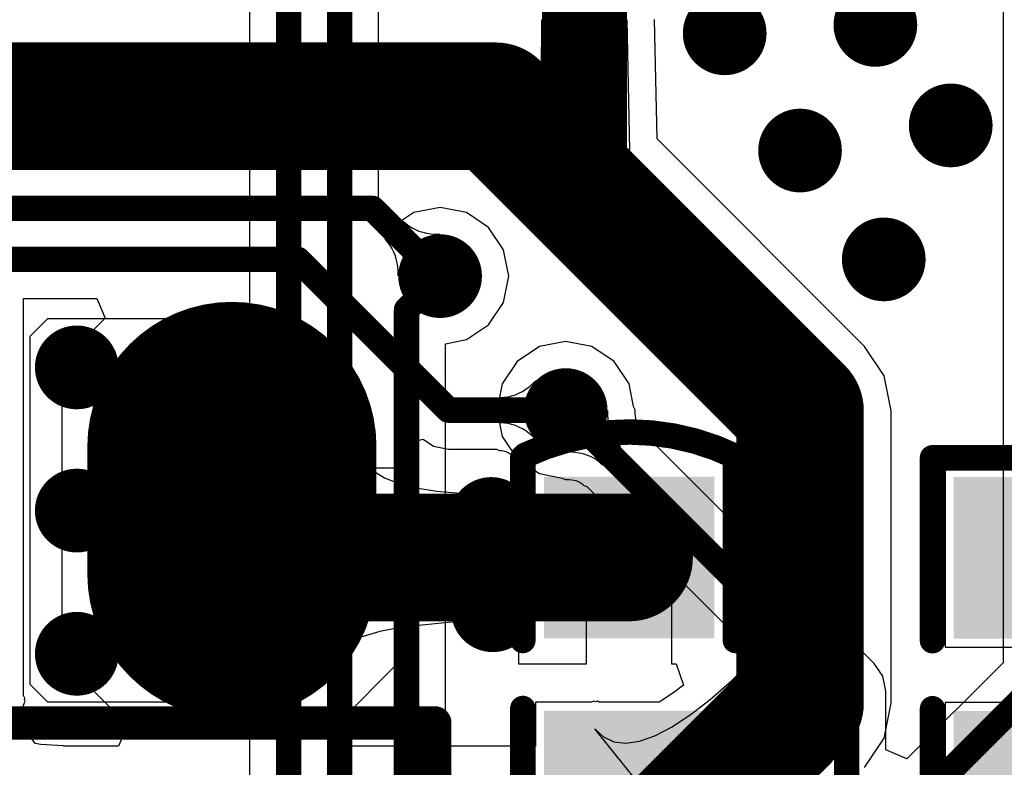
# Model space of a CAD drawing. Header units: millimetres. Extents: x 6.03 to 8.53, y 10.22 to 11.81.
# Tile 18 of 58: x 7.16 to 7.39, y 10.73 to 10.91. Entities that reach past the tile are written whole.
import ezdxf

# ---------------------------------------------------------------- set-up
doc = ezdxf.new("R2010")
doc.units = ezdxf.units.MM
doc.header["$MEASUREMENT"] = 0
for name, color, linetype in [('BottomLayer', 5, 'Continuous'), ('MultiLayer', 9, 'Continuous'), ('TopLayer', 1, 'Continuous'), ('TopOverlay', 2, 'Continuous'), ('TopPaste', 8, 'Continuous'), ('TopSolder', 216, 'Continuous')]:
    doc.layers.add(name, color=color, linetype=linetype)

# ---------------------------------------------------------------- blocks, each defined once
blk = doc.blocks.new('C0603_6')
at = {"layer": 'TopLayer'}
for points in [[(-0.0125, 0.016), (-0.0425, 0.016), (-0.0125, -0.016), (-0.0425, -0.016)], [(0.0425, 0.016), (0.0125, 0.016), (0.0425, -0.016), (0.0125, -0.016)]]:
    blk.add_solid(points, dxfattribs=at)
at = {"layer": 'TopOverlay', "const_width": 0.006}
for points in [[(-0.05154, -0.02444, -0.22601), (-0.05133, 0.02486)], [(0.05154, 0.02444, -0.227259), (0.05134, -0.02486)]]:
    blk.add_lwpolyline(points, format="xyb", dxfattribs=at)
at = {"layer": 'TopOverlay', "const_width": 0.003}
for points in [[(-0.05284, 0.02486, 1), (-0.04983, 0.02486, 1)], [(-0.0525, 0.025, 1), (-0.0495, 0.025, 1)], [(-0.0095, 0.025, 1), (-0.0065, 0.025, 1)], [(0.0065, 0.025, 1), (0.0095, 0.025, 1)], [(0.0495, 0.025, 1), (0.0525, 0.025, 1)], [(0.05004, 0.02444, 1), (0.05304, 0.02444, 1)], [(-0.05304, -0.02444, 1), (-0.05004, -0.02444, 1)], [(-0.0525, -0.025, 1), (-0.0495, -0.025, 1)], [(-0.0095, -0.025, 1), (-0.0065, -0.025, 1)], [(0.0065, -0.025, 1), (0.0095, -0.025, 1)], [(0.0495, -0.025, 1), (0.0525, -0.025, 1)], [(0.04984, -0.02486, 1), (0.05284, -0.02486, 1)]]:
    blk.add_lwpolyline(points, format="xyb", close=True, dxfattribs=at)
at = {"layer": 'TopOverlay', "const_width": 0.006}
for points in [[(-0.051, 0.025), (-0.008, 0.025)], [(0.008, 0.025), (0.051, 0.025)], [(-0.051, -0.025), (-0.008, -0.025)], [(0.008, -0.025), (0.051, -0.025)]]:
    blk.add_lwpolyline(points, dxfattribs=at)
at = {"layer": 'TopPaste'}
for points in [[(-0.0125, 0.016), (-0.0425, 0.016), (-0.0125, -0.016), (-0.0425, -0.016)], [(0.0425, 0.016), (0.0125, 0.016), (0.0425, -0.016), (0.0125, -0.016)]]:
    blk.add_solid(points, dxfattribs=at)
at = {"layer": 'TopSolder'}
for points in [[(-0.0085, 0.02), (-0.0465, 0.02), (-0.0085, -0.02), (-0.0465, -0.02)], [(0.0465, 0.02), (0.0085, 0.02), (0.0465, -0.02), (0.0085, -0.02)]]:
    blk.add_solid(points, dxfattribs=at)
blk = doc.blocks.new('SOT_223_10')
at = {"layer": 'TopLayer', "const_width": 0.06}
blk.add_lwpolyline([(-0.0849, 0.0165), (-0.0849, -0.0135)], dxfattribs=at)
at = {"layer": 'TopLayer', "const_width": 0.03}
for points in [[(-0.0999, 0.0165, 1), (-0.0699, 0.0165, 1)], [(-0.0999, -0.0135, 1), (-0.0699, -0.0135, 1)]]:
    blk.add_lwpolyline(points, format="xyb", close=True, dxfattribs=at)
at = {"layer": 'TopOverlay', "const_width": 0.00787}
for points in [[(-0.1326, 0.1865), (-0.1326, 0.0515)], [(0.1311, 0.0515), (-0.1326, 0.0515)]]:
    blk.add_lwpolyline(points, dxfattribs=at)
at = {"layer": 'TopOverlay', "const_width": 0.00394}
blk.add_lwpolyline([(-0.13457, 0.0515, 1), (-0.13063, 0.0515, 1)], format="xyb", close=True, dxfattribs=at)
blk.add_lwpolyline([(-0.13457, 0.0515, 1), (-0.13063, 0.0515, 1)], format="xyb", close=True, dxfattribs=at)
at = {"layer": 'TopPaste', "const_width": 0.06}
blk.add_lwpolyline([(-0.0849, 0.0165), (-0.0849, -0.0135)], dxfattribs=at)
at = {"layer": 'TopPaste', "const_width": 0.03}
for points in [[(-0.0999, 0.0165, 1), (-0.0699, 0.0165, 1)], [(-0.0999, -0.0135, 1), (-0.0699, -0.0135, 1)]]:
    blk.add_lwpolyline(points, format="xyb", close=True, dxfattribs=at)
at = {"layer": 'TopSolder', "const_width": 0.068}
blk.add_lwpolyline([(-0.0849, 0.0165), (-0.0849, -0.0135)], dxfattribs=at)
at = {"layer": 'TopSolder', "const_width": 0.034}
for points in [[(-0.1019, 0.0165, 1), (-0.0679, 0.0165, 1)], [(-0.1019, -0.0135, 1), (-0.0679, -0.0135, 1)]]:
    blk.add_lwpolyline(points, format="xyb", close=True, dxfattribs=at)
blk = doc.blocks.new('0603_26')
at = {"layer": 'TopLayer'}
for points in [[(-0.0425, -0.016), (-0.0125, -0.016), (-0.0425, 0.016), (-0.0125, 0.016)], [(0.0125, -0.016), (0.0425, -0.016), (0.0125, 0.016), (0.0425, 0.016)]]:
    blk.add_solid(points, dxfattribs=at)
at = {"layer": 'TopOverlay', "const_width": 0.006}
for points in [[(-0.051, -0.025), (-0.051, 0.025)], [(-0.008, 0.025), (-0.051, 0.025)], [(0.051, 0.025), (0.008, 0.025)], [(0.051, -0.025), (0.051, 0.025)], [(-0.008, -0.025), (-0.051, -0.025)], [(0.051, -0.025), (0.008, -0.025)]]:
    blk.add_lwpolyline(points, dxfattribs=at)
at = {"layer": 'TopOverlay', "const_width": 0.003}
for points in [[(-0.0525, 0.025, 1), (-0.0495, 0.025, 1)], [(-0.0525, 0.025, 1), (-0.0495, 0.025, 1)], [(-0.0095, 0.025, 1), (-0.0065, 0.025, 1)], [(0.0065, 0.025, 1), (0.0095, 0.025, 1)], [(0.0495, 0.025, 1), (0.0525, 0.025, 1)], [(0.0495, 0.025, 1), (0.0525, 0.025, 1)], [(-0.0525, -0.025, 1), (-0.0495, -0.025, 1)], [(-0.0525, -0.025, 1), (-0.0495, -0.025, 1)], [(-0.0095, -0.025, 1), (-0.0065, -0.025, 1)], [(0.0065, -0.025, 1), (0.0095, -0.025, 1)], [(0.0495, -0.025, 1), (0.0525, -0.025, 1)], [(0.0495, -0.025, 1), (0.0525, -0.025, 1)]]:
    blk.add_lwpolyline(points, format="xyb", close=True, dxfattribs=at)
at = {"layer": 'TopPaste'}
for points in [[(-0.0425, -0.016), (-0.0125, -0.016), (-0.0425, 0.016), (-0.0125, 0.016)], [(0.0125, -0.016), (0.0425, -0.016), (0.0125, 0.016), (0.0425, 0.016)]]:
    blk.add_solid(points, dxfattribs=at)
at = {"layer": 'TopSolder'}
for points in [[(-0.0465, -0.02), (-0.0085, -0.02), (-0.0465, 0.02), (-0.0085, 0.02)], [(0.0085, -0.02), (0.0465, -0.02), (0.0085, 0.02), (0.0465, 0.02)]]:
    blk.add_solid(points, dxfattribs=at)

msp = doc.modelspace()

# ---------------------------------------------------------------- linework, layer by layer
at = {"layer": 'BottomLayer'}
for p, q in [((7.23949, 10.86167), (7.23949, 11.09319)), ((7.20914, 10.927), (7.20914, 10.69439)), ((7.38631, 10.92502), (7.38631, 10.75559)), ((7.24449, 10.8592), (7.23949, 10.86167)), ((7.25394, 10.86261), (7.24776, 10.86138)), ((7.26012, 10.86138), (7.25394, 10.86261)), ((7.24776, 10.86138), (7.24449, 10.8592)), ((7.26536, 10.85788), (7.26012, 10.86138)), ((7.26886, 10.85264), (7.26536, 10.85788)), ((7.27009, 10.84646), (7.26886, 10.85264)), ((7.26886, 10.84028), (7.27009, 10.84646)), ((7.26536, 10.83504), (7.26886, 10.84028)), ((7.26012, 10.83153), (7.26536, 10.83504)), ((7.25524, 10.83056), (7.26012, 10.83153)), ((7.25524, 10.70031), (7.25524, 10.83056)), ((7.27728, 10.82988), (7.27204, 10.82638)), ((7.28346, 10.83111), (7.27728, 10.82988)), ((7.28965, 10.82988), (7.28346, 10.83111)), ((7.29489, 10.82638), (7.28965, 10.82988)), ((7.27204, 10.82638), (7.26854, 10.82114)), ((7.29839, 10.82114), (7.29489, 10.82638)), ((7.26854, 10.82114), (7.26731, 10.81496)), ((7.29945, 10.81578), (7.29839, 10.82114)), ((7.2998, 10.81499), (7.29945, 10.81578)), ((7.26731, 10.81496), (7.26854, 10.80878)), ((7.28356, 10.80512), (7.29331, 10.81486)), ((7.29331, 10.81486), (7.29333, 10.8138)), ((7.29333, 10.8138), (7.29341, 10.81278)), ((7.29982, 10.81413), (7.2998, 10.81499)), ((7.29987, 10.81354), (7.29982, 10.81413)), ((7.29995, 10.81302), (7.29987, 10.81354)), ((7.30005, 10.81257), (7.29995, 10.81302)), ((7.29341, 10.81278), (7.29356, 10.8118)), ((7.29356, 10.8118), (7.29377, 10.81087)), ((7.29377, 10.81087), (7.29405, 10.80999)), ((7.30017, 10.81219), (7.30005, 10.81257)), ((7.3003, 10.81187), (7.30017, 10.81219)), ((7.30044, 10.81159), (7.3003, 10.81187)), ((7.3006, 10.81133), (7.30044, 10.81159)), ((7.30078, 10.8111), (7.3006, 10.81133)), ((7.30118, 10.81066), (7.30078, 10.8111)), ((7.30143, 10.80997), (7.30118, 10.81066)), ((7.26854, 10.80878), (7.27204, 10.80354)), ((7.29405, 10.80999), (7.29439, 10.80916)), ((7.29439, 10.80916), (7.29479, 10.80837)), ((7.29479, 10.80837), (7.29526, 10.80763)), ((7.35604, 10.75536), (7.30143, 10.80997)), ((7.29639, 10.80628), (7.29215, 10.80203)), ((7.29526, 10.80763), (7.29579, 10.80693)), ((7.29579, 10.80693), (7.29639, 10.80628)), ((7.28463, 10.8051), (7.28356, 10.80512)), ((7.28565, 10.80501), (7.28463, 10.8051)), ((7.28662, 10.80486), (7.28565, 10.80501)), ((7.28755, 10.80465), (7.28662, 10.80486)), ((7.28843, 10.80437), (7.28755, 10.80465)), ((7.28927, 10.80403), (7.28843, 10.80437)), ((7.29006, 10.80363), (7.28927, 10.80403)), ((7.2908, 10.80316), (7.29006, 10.80363)), ((7.27204, 10.80354), (7.27728, 10.80004)), ((7.2915, 10.80263), (7.2908, 10.80316)), ((7.29215, 10.80203), (7.2915, 10.80263)), ((7.27728, 10.80004), (7.28265, 10.79897)), ((7.28265, 10.79897), (7.28344, 10.79863)), ((7.28344, 10.79863), (7.2843, 10.79861)), ((7.2843, 10.79861), (7.28489, 10.79856)), ((7.28489, 10.79856), (7.28541, 10.79848)), ((7.28541, 10.79848), (7.28585, 10.79838)), ((7.28585, 10.79838), (7.28623, 10.79826)), ((7.28623, 10.79826), (7.28656, 10.79813)), ((7.28656, 10.79813), (7.28684, 10.79798)), ((7.28684, 10.79798), (7.28709, 10.79782)), ((7.28709, 10.79782), (7.28733, 10.79764)), ((7.28733, 10.79764), (7.28776, 10.79724)), ((7.28776, 10.79724), (7.28845, 10.79699)), ((7.28845, 10.79699), (7.34038, 10.74507)), ((7.35803, 10.75239), (7.35604, 10.75536)), ((7.38631, 10.75559), (7.36373, 10.733)), ((7.35873, 10.74887), (7.35803, 10.75239)), ((7.35873, 10.73508), (7.35873, 10.74887)), ((7.34038, 10.74507), (7.34038, 10.70122)), ((7.36373, 10.733), (7.35873, 10.73508))]:
    msp.add_line(p, q, dxfattribs=at)
at = {"layer": 'BottomLayer', "const_width": 0.006}
for points in [[(7.23032, 10.67323), (7.23032, 11.09319)], [(7.21832, 10.69059), (7.21832, 10.93695)], [(7.24606, 10.83858), (7.25394, 10.84646)], [(7.24606, 10.67611), (7.24606, 10.83858)], [(7.28346, 10.81496), (7.34955, 10.74887)], [(7.36773, 10.72403), (7.39549, 10.75179)], [(7.34955, 10.66451), (7.34955, 10.74887)]]:
    msp.add_lwpolyline(points, dxfattribs=at)
at = {"layer": 'BottomLayer'}
for points, const_width in [([(7.35138, 10.90551, 1), (7.36122, 10.90551, 1)], 0.00984), ([(7.31594, 10.90354, 1), (7.32579, 10.90354, 1)], 0.00984), ([(7.36909, 10.88189, 1), (7.37894, 10.88189, 1)], 0.00984), ([(7.33366, 10.87598, 1), (7.3435, 10.87598, 1)], 0.00984), ([(7.35335, 10.85039, 1), (7.36319, 10.85039, 1)], 0.00984), ([(7.24902, 10.84646, 1), (7.25886, 10.84646, 1)], 0.00984), ([(7.25244, 10.84646, 1), (7.25544, 10.84646, 1)], 0.003), ([(7.24456, 10.83858, 1), (7.24756, 10.83858, 1)], 0.003), ([(7.24456, 10.83858, 1), (7.24756, 10.83858, 1)], 0.003), ([(7.16358, 10.825, 1), (7.17343, 10.825, 1)], 0.00984), ([(7.27854, 10.81496, 1), (7.28839, 10.81496, 1)], 0.00984), ([(7.28196, 10.81496, 1), (7.28496, 10.81496, 1)], 0.003), ([(7.16358, 10.79134, 1), (7.17343, 10.79134, 1)], 0.00984), ([(7.26102, 10.78937, 1), (7.27087, 10.78937, 1)], 0.00984), ([(7.26142, 10.76791, 1), (7.27126, 10.76791, 1)], 0.00984), ([(7.16358, 10.75768, 1), (7.17343, 10.75768, 1)], 0.00984), ([(7.34805, 10.74887, 1), (7.35105, 10.74887, 1)], 0.003), ([(7.34805, 10.74887, 1), (7.35105, 10.74887, 1)], 0.003)]:
    msp.add_lwpolyline(points, format="xyb", close=True, dxfattribs=dict(at, const_width=const_width))
at = {"layer": 'MultiLayer', "const_width": 0.00984}
for points in [[(7.35138, 10.90551, 1), (7.36122, 10.90551, 1)], [(7.31594, 10.90354, 1), (7.32579, 10.90354, 1)], [(7.36909, 10.88189, 1), (7.37894, 10.88189, 1)], [(7.33366, 10.87598, 1), (7.3435, 10.87598, 1)], [(7.35335, 10.85039, 1), (7.36319, 10.85039, 1)], [(7.24902, 10.84646, 1), (7.25886, 10.84646, 1)], [(7.16358, 10.825, 1), (7.17343, 10.825, 1)], [(7.27854, 10.81496, 1), (7.28839, 10.81496, 1)], [(7.16358, 10.79134, 1), (7.17343, 10.79134, 1)], [(7.26102, 10.78937, 1), (7.27087, 10.78937, 1)], [(7.26142, 10.76791, 1), (7.27126, 10.76791, 1)], [(7.16358, 10.75768, 1), (7.17343, 10.75768, 1)]]:
    msp.add_lwpolyline(points, format="xyb", close=True, dxfattribs=at)
at = {"layer": 'TopLayer'}
for p, q in [((7.27767, 10.88128), (7.27789, 10.90667)), ((7.27767, 10.88128), (7.27789, 10.90667)), ((7.27789, 10.90667), (7.29789, 10.90667)), ((7.27789, 10.90667), (7.29789, 10.90667)), ((7.29789, 10.90667), (7.29851, 10.87609)), ((7.29789, 10.90667), (7.29851, 10.87609)), ((7.30495, 10.87872), (7.30439, 10.9068)), ((7.2775, 10.87751), (7.27767, 10.88128)), ((7.2775, 10.87751), (7.27767, 10.88128)), ((7.35372, 10.82994), (7.30495, 10.87872)), ((7.27728, 10.87609), (7.2774, 10.87651)), ((7.27728, 10.87609), (7.2774, 10.87651)), ((7.29851, 10.87609), (7.27728, 10.87609)), ((7.29851, 10.87609), (7.27728, 10.87609)), ((7.2774, 10.87651), (7.2775, 10.87751)), ((7.2774, 10.87651), (7.2775, 10.87751)), ((7.24101, 10.85514), (7.24525, 10.85938)), ((7.24525, 10.85938), (7.2459, 10.85879)), ((7.2459, 10.85879), (7.2466, 10.85826)), ((7.2466, 10.85826), (7.24734, 10.85779)), ((7.24734, 10.85779), (7.24813, 10.85738)), ((7.24813, 10.85738), (7.24897, 10.85704)), ((7.24897, 10.85704), (7.24985, 10.85677)), ((7.24161, 10.85449), (7.24101, 10.85514)), ((7.25384, 10.8563), (7.2441, 10.84656)), ((7.24985, 10.85677), (7.25078, 10.85655)), ((7.25078, 10.85655), (7.25175, 10.8564)), ((7.25175, 10.8564), (7.25277, 10.85632)), ((7.25277, 10.85632), (7.25384, 10.8563)), ((7.24214, 10.85379), (7.24161, 10.85449)), ((7.24261, 10.85305), (7.24214, 10.85379)), ((7.24301, 10.85226), (7.24261, 10.85305)), ((7.24335, 10.85142), (7.24301, 10.85226)), ((7.24363, 10.85054), (7.24335, 10.85142)), ((7.24384, 10.84962), (7.24363, 10.85054)), ((7.24399, 10.84864), (7.24384, 10.84962)), ((7.24407, 10.84762), (7.24399, 10.84864)), ((7.2441, 10.84656), (7.24407, 10.84762)), ((7.15598, 10.74784), (7.15598, 10.84122)), ((7.15598, 10.84122), (7.17325, 10.84122)), ((7.17325, 10.84122), (7.17516, 10.8366)), ((7.16161, 10.83642), (7.15748, 10.83228)), ((7.19094, 10.83642), (7.16161, 10.83642)), ((7.17516, 10.8366), (7.16498, 10.82641)), ((7.19094, 10.74642), (7.19094, 10.83642)), ((7.15748, 10.83228), (7.15748, 10.75055)), ((7.35836, 10.823), (7.35372, 10.82994)), ((7.16498, 10.82641), (7.16498, 10.75641)), ((7.35999, 10.8148), (7.35836, 10.823)), ((7.27329, 10.81936), (7.27409, 10.81987)), ((7.27409, 10.81987), (7.27489, 10.82045)), ((7.27489, 10.82045), (7.27567, 10.82111)), ((7.27567, 10.82111), (7.27644, 10.82185)), ((7.27644, 10.82185), (7.27644, 10.80807)), ((7.26818, 10.81796), (7.26907, 10.818)), ((7.26818, 10.81196), (7.26818, 10.81796)), ((7.26907, 10.818), (7.26994, 10.81812)), ((7.26994, 10.81812), (7.27079, 10.81831)), ((7.27079, 10.81831), (7.27164, 10.81858)), ((7.27164, 10.81858), (7.27247, 10.81893)), ((7.27247, 10.81893), (7.27329, 10.81936)), ((7.35999, 10.74606), (7.35999, 10.8148)), ((7.26907, 10.81192), (7.26818, 10.81196)), ((7.26994, 10.8118), (7.26907, 10.81192)), ((7.27079, 10.81161), (7.26994, 10.8118)), ((7.27164, 10.81134), (7.27079, 10.81161)), ((7.27247, 10.81099), (7.27164, 10.81134)), ((7.27329, 10.81056), (7.27247, 10.81099)), ((7.27409, 10.81005), (7.27329, 10.81056)), ((7.22362, 10.7504), (7.23474, 10.81031)), ((7.23474, 10.81031), (7.23454, 10.80746)), ((7.27489, 10.80947), (7.27409, 10.81005)), ((7.27567, 10.80881), (7.27489, 10.80947)), ((7.27644, 10.80807), (7.27567, 10.80881)), ((7.23454, 10.80746), (7.23505, 10.80491)), ((7.24498, 10.80663), (7.24606, 10.80708)), ((7.24498, 10.80141), (7.24498, 10.80663)), ((7.24606, 10.80708), (7.24998, 10.8081)), ((7.24998, 10.8081), (7.25239, 10.80648)), ((7.25239, 10.80648), (7.25591, 10.80578)), ((7.23505, 10.80491), (7.23628, 10.80266)), ((7.25591, 10.80578), (7.26723, 10.80578)), ((7.26723, 10.80578), (7.2679, 10.80547)), ((7.2679, 10.80547), (7.26849, 10.80545)), ((7.26849, 10.80545), (7.26878, 10.80541)), ((7.26878, 10.80541), (7.26907, 10.80534)), ((7.26907, 10.80534), (7.26937, 10.80524)), ((7.26937, 10.80524), (7.2697, 10.80511)), ((7.2697, 10.80511), (7.27005, 10.80492)), ((7.27005, 10.80492), (7.27044, 10.80468)), ((7.27044, 10.80468), (7.27086, 10.80437)), ((7.27086, 10.80437), (7.27131, 10.80399)), ((7.27131, 10.80399), (7.27193, 10.80339)), ((7.20498, 10.78141), (7.20498, 10.80141)), ((7.20498, 10.80141), (7.24498, 10.80141)), ((7.23628, 10.80266), (7.23822, 10.80071)), ((7.27193, 10.80339), (7.27239, 10.80321)), ((7.27239, 10.80321), (7.27239, 10.79031)), ((7.23822, 10.80071), (7.24088, 10.79906)), ((7.24088, 10.79906), (7.24425, 10.79771)), ((7.39937, 10.80126), (7.37274, 10.80126)), ((7.37274, 10.80126), (7.37274, 10.75926)), ((7.24425, 10.79771), (7.24833, 10.79666)), ((7.24833, 10.79666), (7.25312, 10.79591)), ((7.25312, 10.79591), (7.25863, 10.79546)), ((7.25863, 10.79546), (7.26486, 10.79531)), ((7.26486, 10.79531), (7.26486, 10.76531)), ((7.27239, 10.79031), (7.29839, 10.79031)), ((7.29839, 10.79031), (7.29839, 10.78031)), ((7.24498, 10.78141), (7.20498, 10.78141)), ((7.24498, 10.75641), (7.24498, 10.78141)), ((7.29839, 10.78031), (7.30839, 10.78031)), ((7.30839, 10.78031), (7.30839, 10.75531)), ((7.28839, 10.77031), (7.27239, 10.77031)), ((7.27239, 10.77031), (7.27239, 10.75531)), ((7.28839, 10.75531), (7.28839, 10.77031)), ((7.25752, 10.76517), (7.24499, 10.76397)), ((7.26486, 10.76531), (7.25752, 10.76517)), ((7.23979, 10.76293), (7.23531, 10.76159)), ((7.24499, 10.76397), (7.23979, 10.76293)), ((7.23154, 10.75995), (7.22849, 10.75801)), ((7.23531, 10.76159), (7.23154, 10.75995)), ((7.22849, 10.75801), (7.22615, 10.75577)), ((7.37274, 10.75926), (7.41674, 10.75926)), ((7.16498, 10.75641), (7.18041, 10.74098)), ((7.22615, 10.75577), (7.22453, 10.75323)), ((7.22954, 10.74098), (7.24498, 10.75641)), ((7.27239, 10.75531), (7.28839, 10.75531)), ((7.30839, 10.75531), (7.30944, 10.75531)), ((7.30944, 10.75531), (7.31115, 10.75031)), ((7.32251, 10.75142), (7.32798, 10.75667)), ((7.32798, 10.75667), (7.34609, 10.73235)), ((7.22453, 10.75323), (7.22362, 10.7504)), ((7.15748, 10.75055), (7.16161, 10.74642)), ((7.31743, 10.74696), (7.32251, 10.75142)), ((7.30893, 10.74859), (7.30548, 10.74631)), ((7.31115, 10.75031), (7.30893, 10.74859)), ((7.15632, 10.74722), (7.15598, 10.74784)), ((7.15598, 10.74563), (7.15635, 10.74653)), ((7.15621, 10.74687), (7.15632, 10.74722)), ((7.15635, 10.74653), (7.15621, 10.74687)), ((7.16161, 10.74642), (7.19094, 10.74642)), ((7.28951, 10.74631), (7.27639, 10.74631)), ((7.27639, 10.74631), (7.27639, 10.73598)), ((7.29006, 10.74657), (7.28951, 10.74631)), ((7.29051, 10.7464), (7.29006, 10.74657)), ((7.29097, 10.74653), (7.29051, 10.7464)), ((7.29137, 10.74631), (7.29097, 10.74653)), ((7.30548, 10.74631), (7.29137, 10.74631)), ((7.31272, 10.74331), (7.31743, 10.74696)), ((7.35836, 10.73787), (7.35999, 10.74606)), ((7.41674, 10.74626), (7.37274, 10.74626)), ((7.37274, 10.74626), (7.37274, 10.70426)), ((7.15598, 10.74041), (7.15598, 10.74563)), ((7.30838, 10.74045), (7.31272, 10.74331)), ((7.15874, 10.73656), (7.15598, 10.74041)), ((7.18041, 10.74098), (7.17834, 10.73598)), ((7.23162, 10.73598), (7.22954, 10.74098)), ((7.31427, 10.71043), (7.29029, 10.74007)), ((7.29029, 10.74007), (7.29236, 10.73814)), ((7.30443, 10.73839), (7.30838, 10.74045)), ((7.16002, 10.73633), (7.15874, 10.73656)), ((7.29236, 10.73814), (7.29481, 10.73701)), ((7.29481, 10.73701), (7.29764, 10.73667)), ((7.29764, 10.73667), (7.30085, 10.73713)), ((7.30085, 10.73713), (7.30443, 10.73839)), ((7.35372, 10.73092), (7.35836, 10.73787)), ((7.16532, 10.73605), (7.16002, 10.73633)), ((7.16548, 10.73598), (7.16532, 10.73605)), ((7.17834, 10.73598), (7.16548, 10.73598)), ((7.27639, 10.73598), (7.23162, 10.73598)), ((7.34609, 10.73235), (7.34004, 10.72641))]:
    msp.add_line(p, q, dxfattribs=at)
for points, const_width in [([(7.28789, 10.86549), (7.28789, 10.96738)], 0.02), ([(6.96354, 10.88639), (7.26699, 10.88639)], 0.03), ([(7.26699, 10.88639), (7.28789, 10.86549)], 0.03), ([(7.28789, 10.86549), (7.33858, 10.8148)], 0.03), ([(6.97348, 10.86239), (7.238, 10.86239)], 0.006), ([(7.238, 10.86239), (7.25394, 10.84646)], 0.006), ([(7.09123, 10.85039), (7.22047, 10.85039)], 0.006), ([(7.22047, 10.85039), (7.25591, 10.81496)], 0.006), ([(7.33858, 10.74606), (7.33858, 10.8148)], 0.03), ([(7.25591, 10.81496), (7.28346, 10.81496)], 0.006), ([(7.20498, 10.79141), (7.21608, 10.78031)], 0.03), ([(7.21608, 10.78031), (7.29839, 10.78031)], 0.03), ([(7.30709, 10.71457), (7.33858, 10.74606)], 0.03)]:
    msp.add_lwpolyline(points, dxfattribs=dict(at, const_width=const_width))
for points, const_width in [([(7.35138, 10.90551, 1), (7.36122, 10.90551, 1)], 0.00984), ([(7.31594, 10.90354, 1), (7.32579, 10.90354, 1)], 0.00984), ([(7.25949, 10.88639, 1), (7.27449, 10.88639, 1)], 0.015), ([(7.25949, 10.88639, 1), (7.27449, 10.88639, 1)], 0.015), ([(7.36909, 10.88189, 1), (7.37894, 10.88189, 1)], 0.00984), ([(7.33366, 10.87598, 1), (7.3435, 10.87598, 1)], 0.00984), ([(7.28039, 10.86549, 1), (7.29539, 10.86549, 1)], 0.015), ([(7.28039, 10.86549, 1), (7.29539, 10.86549, 1)], 0.015), ([(7.28289, 10.86549, 1), (7.29289, 10.86549, 1)], 0.01), ([(7.2365, 10.86239, 1), (7.2395, 10.86239, 1)], 0.003), ([(7.2365, 10.86239, 1), (7.2395, 10.86239, 1)], 0.003), ([(7.35335, 10.85039, 1), (7.36319, 10.85039, 1)], 0.00984), ([(7.24902, 10.84646, 1), (7.25886, 10.84646, 1)], 0.00984), ([(7.21897, 10.85039, 1), (7.22197, 10.85039, 1)], 0.003), ([(7.21897, 10.85039, 1), (7.22197, 10.85039, 1)], 0.003), ([(7.25244, 10.84646, 1), (7.25544, 10.84646, 1)], 0.003), ([(7.16358, 10.825, 1), (7.17343, 10.825, 1)], 0.00984), ([(7.33108, 10.8148, 1), (7.34608, 10.8148, 1)], 0.015), ([(7.33108, 10.8148, 1), (7.34608, 10.8148, 1)], 0.015), ([(7.27854, 10.81496, 1), (7.28839, 10.81496, 1)], 0.00984), ([(7.25441, 10.81496, 1), (7.25741, 10.81496, 1)], 0.003), ([(7.25441, 10.81496, 1), (7.25741, 10.81496, 1)], 0.003), ([(7.28196, 10.81496, 1), (7.28496, 10.81496, 1)], 0.003), ([(7.19748, 10.79141, 1), (7.21248, 10.79141, 1)], 0.015), ([(7.16358, 10.79134, 1), (7.17343, 10.79134, 1)], 0.00984), ([(7.26102, 10.78937, 1), (7.27087, 10.78937, 1)], 0.00984), ([(7.20858, 10.78031, 1), (7.22358, 10.78031, 1)], 0.015), ([(7.20858, 10.78031, 1), (7.22358, 10.78031, 1)], 0.015), ([(7.29089, 10.78031, 1), (7.30589, 10.78031, 1)], 0.015), ([(7.26142, 10.76791, 1), (7.27126, 10.76791, 1)], 0.00984), ([(7.16358, 10.75768, 1), (7.17343, 10.75768, 1)], 0.00984), ([(7.33108, 10.74606, 1), (7.34608, 10.74606, 1)], 0.015), ([(7.33108, 10.74606, 1), (7.34608, 10.74606, 1)], 0.015)]:
    msp.add_lwpolyline(points, format="xyb", close=True, dxfattribs=dict(at, const_width=const_width))

# ---------------------------------------------------------------- block references
for name, p, rotation in [('SOT_223_10', (7.12008, 10.79291), 180), ('C0603_6', (7.29839, 10.75281), 270), ('0603_26', (7.39474, 10.75276), 90)]:
    msp.add_blockref(name, p, dxfattribs=dict(rotation=rotation))

doc.saveas('drawing.dxf')
